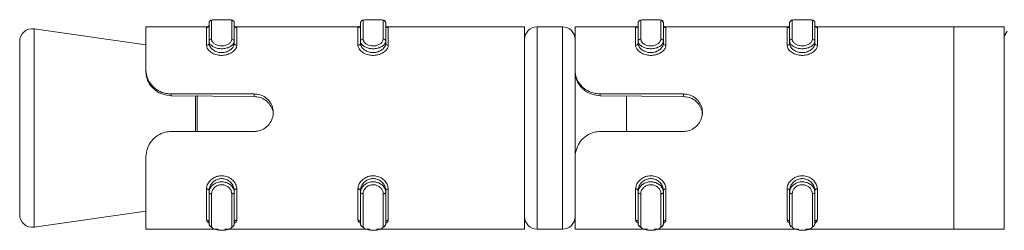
# Model space of a CAD drawing. Header units: millimetres. Extents: x -480 to 1549, y -2911 to -293.
# Tile 66 of 106: x 713 to 752, y -1357 to -1349. Entities that reach past the tile are written whole.
import ezdxf

# ---------------------------------------------------------------- set-up
doc = ezdxf.new("R2010")
doc.units = ezdxf.units.MM

msp = doc.modelspace()

# ---------------------------------------------------------------- linework, layer by layer
at = {"color": 7, "linetype": 'Continuous', "lineweight": 15}
for p, q in [((720.603, -1349.098), (718.131, -1349.098)), ((718.131, -1350.816), (718.131, -1349.098)), ((720.531, -1349.832), (720.531, -1349.128)), ((720.631, -1349.663), (720.631, -1348.942)), ((720.731, -1348.842), (720.731, -1349.583)), ((721.531, -1349.583), (721.531, -1348.842)), ((721.631, -1348.942), (721.631, -1349.663)), ((726.603, -1349.098), (721.678, -1349.098)), ((721.731, -1349.128), (721.731, -1349.832)), ((726.531, -1349.832), (726.531, -1349.128)), ((726.631, -1349.663), (726.631, -1348.942)), ((726.731, -1348.842), (726.731, -1349.583)), ((727.531, -1349.583), (727.531, -1348.842)), ((727.631, -1348.942), (727.631, -1349.663)), ((733.131, -1349.098), (727.678, -1349.098)), ((727.731, -1349.128), (727.731, -1349.832)), ((733.131, -1357.098), (733.131, -1349.098)), ((734.631, -1349.098), (733.631, -1349.098)), ((737.603, -1349.098), (735.131, -1349.098)), ((735.131, -1350.816), (735.131, -1349.098)), ((737.531, -1349.832), (737.531, -1349.128)), ((737.631, -1349.663), (737.631, -1348.942)), ((737.731, -1348.842), (737.731, -1349.583)), ((738.531, -1349.583), (738.531, -1348.842)), ((738.631, -1348.942), (738.631, -1349.663)), ((743.603, -1349.098), (738.678, -1349.098)), ((738.731, -1349.128), (738.731, -1349.832)), ((743.531, -1349.832), (743.531, -1349.128)), ((743.631, -1349.663), (743.631, -1348.942)), ((743.731, -1348.842), (743.731, -1349.583)), ((744.531, -1349.583), (744.531, -1348.842)), ((744.631, -1348.942), (744.631, -1349.663)), ((750.131, -1349.098), (744.678, -1349.098)), ((744.731, -1349.128), (744.731, -1349.832)), ((752.131, -1349.098), (750.131, -1349.098)), ((750.131, -1357.098), (750.131, -1349.098)), ((752.131, -1357.098), (752.131, -1349.098)), ((718.131, -1349.812), (713.702, -1349.18)), ((752.25, -1349.272), (752.116, -1349.496)), ((713.131, -1356.522), (713.131, -1349.674)), ((720.631, -1349.751), (720.631, -1349.663)), ((721.631, -1349.751), (721.631, -1349.663)), ((726.631, -1349.751), (726.631, -1349.663)), ((727.631, -1349.751), (727.631, -1349.663)), ((737.631, -1349.751), (737.631, -1349.663)), ((738.631, -1349.751), (738.631, -1349.663)), ((743.631, -1349.751), (743.631, -1349.663)), ((744.631, -1349.751), (744.631, -1349.663)), ((718.131, -1350.816), (718.131, -1350.877)), ((735.131, -1350.816), (735.131, -1350.877)), ((735.131, -1350.877), (735.131, -1354.291)), ((719.131, -1351.753), (722.425, -1351.753)), ((719.131, -1351.753), (719.131, -1351.82)), ((722.425, -1351.857), (719.131, -1351.82)), ((722.425, -1351.753), (722.425, -1351.857)), ((736.131, -1351.753), (739.425, -1351.753)), ((736.131, -1351.753), (736.131, -1351.82)), ((739.425, -1351.857), (736.131, -1351.82)), ((737.171, -1353.235), (737.171, -1351.83)), ((739.425, -1351.753), (739.425, -1351.857)), ((722.425, -1353.235), (719.131, -1353.235)), ((739.425, -1353.235), (736.131, -1353.235)), ((718.131, -1357.084), (718.131, -1354.274)), ((735.131, -1357.084), (735.131, -1354.274)), ((720.531, -1356.731), (720.531, -1355.507)), ((720.631, -1355.567), (720.631, -1355.64)), ((720.631, -1356.895), (720.631, -1355.64)), ((720.731, -1355.699), (720.731, -1356.986)), ((721.531, -1356.986), (721.531, -1355.699)), ((721.631, -1355.567), (721.631, -1355.64)), ((721.631, -1355.64), (721.631, -1356.895)), ((721.731, -1355.507), (721.731, -1356.731)), ((726.531, -1356.731), (726.531, -1355.507)), ((726.631, -1355.567), (726.631, -1355.64)), ((726.631, -1356.895), (726.631, -1355.64)), ((726.731, -1355.699), (726.731, -1356.986)), ((727.531, -1356.986), (727.531, -1355.699)), ((727.631, -1355.567), (727.631, -1355.64)), ((727.631, -1355.64), (727.631, -1356.895)), ((727.731, -1355.507), (727.731, -1356.731)), ((737.531, -1356.731), (737.531, -1355.507)), ((737.631, -1355.567), (737.631, -1355.64)), ((737.631, -1356.895), (737.631, -1355.64)), ((737.731, -1355.699), (737.731, -1356.986)), ((738.531, -1356.986), (738.531, -1355.699)), ((738.631, -1355.567), (738.631, -1355.64)), ((738.631, -1355.64), (738.631, -1356.895)), ((738.731, -1355.507), (738.731, -1356.731)), ((743.531, -1356.731), (743.531, -1355.507)), ((743.631, -1355.567), (743.631, -1355.64)), ((743.631, -1356.895), (743.631, -1355.64)), ((743.731, -1355.699), (743.731, -1356.986)), ((744.531, -1356.986), (744.531, -1355.699)), ((744.631, -1355.567), (744.631, -1355.64)), ((744.631, -1355.64), (744.631, -1356.895)), ((744.731, -1355.507), (744.731, -1356.731)), ((713.702, -1357.016), (718.131, -1356.384)), ((718.197, -1357.098), (720.998, -1357.098)), ((721.263, -1357.098), (726.998, -1357.098)), ((727.263, -1357.098), (733.131, -1357.098)), ((733.631, -1357.098), (734.631, -1357.098)), ((735.197, -1357.098), (737.998, -1357.098)), ((738.263, -1357.098), (743.998, -1357.098)), ((744.263, -1357.098), (750.131, -1357.098)), ((750.131, -1357.098), (752.131, -1357.098))]:
    msp.add_line(p, q, dxfattribs=at)
at = {"color": 8, "linetype": 'Continuous', "lineweight": 15}
for p, q in [((733.631, -1349.098), (733.631, -1357.098)), ((734.631, -1357.098), (734.631, -1349.098)), ((713.702, -1349.18), (713.702, -1353.098)), ((720.096, -1353.235), (720.096, -1351.82)), ((720.167, -1351.809), (720.167, -1353.235)), ((713.702, -1353.098), (713.702, -1357.016))]:
    msp.add_line(p, q, dxfattribs=at)
at = {"color": 7, "linetype": 'Continuous', "lineweight": 15, "flags": 128}
for points in [[(721.246, -1348.818), (721.196, -1348.818), (721.049, -1348.818), (720.918, -1348.819), (720.806, -1348.822), (720.705, -1348.839), (720.674, -1348.856), (720.649, -1348.883), (720.633, -1348.92), (720.631, -1348.932), (720.631, -1348.937), (720.631, -1348.94), (720.631, -1348.941), (720.631, -1348.941), (720.631, -1348.942), (720.631, -1348.942), (720.631, -1348.942), (720.631, -1348.942)], [(721.677, -1349.107), (721.678, -1349.107), (721.664, -1349.099), (721.644, -1349.076), (721.631, -1349.037), (721.631, -1349.031), (721.631, -1349.03), (721.631, -1349.029), (721.631, -1349.029), (721.631, -1349.029), (721.631, -1349.029)], [(727.246, -1348.818), (727.196, -1348.818), (727.049, -1348.818), (726.918, -1348.819), (726.806, -1348.822), (726.705, -1348.839), (726.674, -1348.856), (726.649, -1348.883), (726.633, -1348.92), (726.632, -1348.932), (726.631, -1348.937), (726.631, -1348.94), (726.631, -1348.941), (726.631, -1348.941), (726.631, -1348.942), (726.631, -1348.942), (726.631, -1348.942), (726.631, -1348.942)], [(727.677, -1349.107), (727.678, -1349.107), (727.664, -1349.099), (727.644, -1349.076), (727.631, -1349.037), (727.631, -1349.031), (727.631, -1349.03), (727.631, -1349.029), (727.631, -1349.029), (727.631, -1349.029), (727.631, -1349.029)], [(738.246, -1348.818), (738.196, -1348.818), (738.049, -1348.818), (737.918, -1348.819), (737.806, -1348.822), (737.705, -1348.839), (737.674, -1348.856), (737.649, -1348.883), (737.633, -1348.92), (737.631, -1348.932), (737.631, -1348.937), (737.631, -1348.94), (737.631, -1348.941), (737.631, -1348.941), (737.631, -1348.942), (737.631, -1348.942), (737.631, -1348.942), (737.631, -1348.942)], [(738.677, -1349.107), (738.678, -1349.107), (738.664, -1349.099), (738.644, -1349.076), (738.631, -1349.037), (738.631, -1349.031), (738.631, -1349.03), (738.631, -1349.029), (738.631, -1349.029), (738.631, -1349.029), (738.631, -1349.029)], [(744.246, -1348.818), (744.196, -1348.818), (744.049, -1348.818), (743.918, -1348.819), (743.806, -1348.822), (743.705, -1348.839), (743.674, -1348.856), (743.649, -1348.883), (743.633, -1348.92), (743.631, -1348.932), (743.631, -1348.937), (743.631, -1348.94), (743.631, -1348.941), (743.631, -1348.941), (743.631, -1348.942), (743.631, -1348.942), (743.631, -1348.942), (743.631, -1348.942)], [(744.677, -1349.107), (744.678, -1349.107), (744.664, -1349.099), (744.644, -1349.076), (744.631, -1349.037), (744.631, -1349.031), (744.631, -1349.03), (744.631, -1349.029), (744.631, -1349.029), (744.631, -1349.029), (744.631, -1349.029)], [(720.531, -1355.507), (720.551, -1355.508), (720.569, -1355.512), (720.587, -1355.517), (720.602, -1355.525), (720.614, -1355.534), (720.623, -1355.544), (720.629, -1355.556), (720.631, -1355.567)], [(720.631, -1355.64), (720.633, -1355.652), (720.639, -1355.663), (720.648, -1355.673), (720.66, -1355.682), (720.675, -1355.689), (720.693, -1355.695), (720.712, -1355.698), (720.731, -1355.699)], [(721.531, -1355.699), (721.551, -1355.698), (721.569, -1355.695), (721.587, -1355.689), (721.602, -1355.682), (721.614, -1355.673), (721.623, -1355.663), (721.629, -1355.652), (721.631, -1355.64)], [(721.631, -1355.567), (721.633, -1355.556), (721.639, -1355.544), (721.648, -1355.534), (721.66, -1355.525), (721.675, -1355.517), (721.693, -1355.512), (721.712, -1355.508), (721.731, -1355.507)], [(726.531, -1355.507), (726.551, -1355.508), (726.569, -1355.512), (726.587, -1355.517), (726.602, -1355.525), (726.614, -1355.534), (726.623, -1355.544), (726.629, -1355.556), (726.631, -1355.567)], [(726.631, -1355.64), (726.633, -1355.652), (726.639, -1355.663), (726.648, -1355.673), (726.66, -1355.682), (726.675, -1355.689), (726.693, -1355.695), (726.712, -1355.698), (726.731, -1355.699)], [(727.531, -1355.699), (727.551, -1355.698), (727.569, -1355.695), (727.587, -1355.689), (727.602, -1355.682), (727.614, -1355.673), (727.623, -1355.663), (727.629, -1355.652), (727.631, -1355.64)], [(727.631, -1355.567), (727.633, -1355.556), (727.639, -1355.544), (727.648, -1355.534), (727.66, -1355.525), (727.675, -1355.517), (727.693, -1355.512), (727.712, -1355.508), (727.731, -1355.507)], [(737.531, -1355.507), (737.551, -1355.508), (737.569, -1355.512), (737.587, -1355.517), (737.602, -1355.525), (737.614, -1355.534), (737.623, -1355.544), (737.629, -1355.556), (737.631, -1355.567)], [(737.631, -1355.64), (737.633, -1355.652), (737.639, -1355.663), (737.648, -1355.673), (737.66, -1355.682), (737.675, -1355.689), (737.693, -1355.695), (737.712, -1355.698), (737.731, -1355.699)], [(738.531, -1355.699), (738.551, -1355.698), (738.569, -1355.695), (738.587, -1355.689), (738.602, -1355.682), (738.614, -1355.673), (738.623, -1355.663), (738.629, -1355.652), (738.631, -1355.64)], [(738.631, -1355.567), (738.633, -1355.556), (738.639, -1355.544), (738.648, -1355.534), (738.66, -1355.525), (738.675, -1355.517), (738.693, -1355.512), (738.712, -1355.508), (738.731, -1355.507)], [(743.531, -1355.507), (743.551, -1355.508), (743.569, -1355.512), (743.587, -1355.517), (743.602, -1355.525), (743.614, -1355.534), (743.623, -1355.544), (743.629, -1355.556), (743.631, -1355.567)], [(743.631, -1355.64), (743.633, -1355.652), (743.639, -1355.663), (743.648, -1355.673), (743.66, -1355.682), (743.675, -1355.689), (743.693, -1355.695), (743.712, -1355.698), (743.731, -1355.699)], [(744.531, -1355.699), (744.551, -1355.698), (744.569, -1355.695), (744.587, -1355.689), (744.602, -1355.682), (744.614, -1355.673), (744.623, -1355.663), (744.629, -1355.652), (744.631, -1355.64)], [(744.631, -1355.567), (744.633, -1355.556), (744.639, -1355.544), (744.648, -1355.534), (744.66, -1355.525), (744.675, -1355.517), (744.693, -1355.512), (744.712, -1355.508), (744.731, -1355.507)], [(720.756, -1357.036), (720.683, -1356.994), (720.634, -1356.921), (720.631, -1356.895), (720.631, -1356.895), (720.631, -1356.895)], [(726.756, -1357.036), (726.683, -1356.994), (726.634, -1356.921), (726.631, -1356.895), (726.631, -1356.895), (726.631, -1356.895)], [(737.756, -1357.036), (737.683, -1356.994), (737.634, -1356.921), (737.631, -1356.895), (737.631, -1356.895), (737.631, -1356.895)], [(743.756, -1357.036), (743.683, -1356.994), (743.634, -1356.921), (743.631, -1356.895), (743.631, -1356.895), (743.631, -1356.895)]]:
    msp.add_lwpolyline(points, dxfattribs=at)
at = {"color": 7, "linetype": 'Continuous', "lineweight": 15}
for centre, radius, start, end in [((720.531, -1349.028), 0.0996, 269.7956, 359.7759), ((720.731, -1348.942), 0.0997, 89.8519, 179.8142), ((721.531, -1348.942), 0.0997, 0.1774, 90.1565), ((721.731, -1349.028), 0.0997, 180.2412, 270.1959), ((726.531, -1349.028), 0.0997, 269.8041, 359.7588), ((726.731, -1348.942), 0.0997, 89.8434, 179.8312), ((727.531, -1348.942), 0.0997, 0.1688, 90.1566), ((727.731, -1349.028), 0.0997, 180.2412, 270.1959), ((733.631, -1349.598), 0.5, 90, 180), ((734.631, -1349.598), 0.5, 0, 90), ((737.531, -1349.028), 0.0997, 269.7992, 359.7637), ((737.731, -1348.942), 0.0997, 89.8519, 179.8142), ((738.531, -1348.942), 0.0997, 0.1858, 90.1481), ((738.731, -1349.028), 0.0997, 180.2412, 270.1959), ((743.531, -1349.028), 0.0996, 269.7956, 359.7673), ((743.731, -1348.942), 0.0997, 89.8519, 179.8142), ((744.531, -1348.942), 0.0997, 0.1809, 90.153), ((744.731, -1349.028), 0.0997, 180.2412, 270.1959), ((713.631, -1349.674), 0.5, 81.8699, 180), ((720.539, -1349.74), 0.0923, 264.84, 353.6365), ((720.722, -1349.674), 0.092, 84.5933, 173.34), ((721.54, -1349.674), 0.0919, 6.651, 95.4157), ((721.723, -1349.74), 0.0923, 186.3818, 275.1501), ((726.539, -1349.74), 0.0923, 264.8499, 353.6182), ((726.722, -1349.674), 0.0919, 84.5833, 173.3584), ((727.54, -1349.674), 0.0919, 6.6416, 95.4167), ((727.723, -1349.74), 0.0923, 186.3818, 275.1501), ((737.539, -1349.74), 0.0923, 264.8448, 353.6233), ((737.722, -1349.674), 0.092, 84.5933, 173.34), ((738.54, -1349.674), 0.092, 6.66, 95.4067), ((738.723, -1349.74), 0.0923, 186.3818, 275.1501), ((743.539, -1349.74), 0.0923, 264.8409, 353.6271), ((743.722, -1349.674), 0.092, 84.5933, 173.34), ((744.54, -1349.674), 0.0919, 6.6548, 95.4118), ((744.723, -1349.74), 0.0923, 186.3818, 275.1501), ((713.631, -1356.521), 0.5, 180, 278.1301), ((720.535, -1356.827), 0.0957, 2.8866, 92.6408), ((720.727, -1356.89), 0.096, 182.7078, 272.4548), ((721.535, -1356.89), 0.096, 267.5365, 357.3008), ((721.727, -1356.827), 0.0957, 87.3683, 177.0957), ((726.535, -1356.827), 0.0957, 2.9043, 92.6317), ((726.727, -1356.89), 0.096, 182.6902, 272.4639), ((727.535, -1356.89), 0.096, 267.5361, 357.3098), ((727.727, -1356.827), 0.0957, 87.3683, 177.0957), ((733.631, -1356.598), 0.5, 180, 270), ((734.631, -1356.598), 0.5, 270, 0), ((737.535, -1356.827), 0.0957, 2.8993, 92.6367), ((737.727, -1356.89), 0.096, 182.7078, 272.4548), ((738.535, -1356.89), 0.096, 267.5452, 357.2922), ((738.727, -1356.827), 0.0957, 87.3683, 177.0957), ((743.535, -1356.827), 0.0957, 2.8956, 92.6404), ((743.727, -1356.89), 0.096, 182.7078, 272.4548), ((744.535, -1356.89), 0.096, 267.5402, 357.2971), ((744.727, -1356.827), 0.0957, 87.3683, 177.0957)]:
    msp.add_arc(centre, radius, start, end, dxfattribs=at)
for points, knots in [([(720.531, -1349.128), (720.532, -1349.124), (720.534, -1349.115), (720.566, -1349.11), (720.585, -1349.107)], [0, 0, 0, 0, 0.393888, 1, 1, 1, 1]), ([(720.631, -1349.029), (720.629, -1349.044), (720.625, -1349.072), (720.601, -1349.098), (720.585, -1349.107), (720.583, -1349.107), (720.583, -1349.107)], [0, 0, 0, 0, 0.291866, 0.550016, 0.776507, 1, 1, 1, 1]), ([(721.246, -1348.818), (721.228, -1348.818), (721.17, -1348.818), (721.057, -1348.818), (720.926, -1348.818), (720.819, -1348.821), (720.745, -1348.828), (720.736, -1348.837), (720.731, -1348.842)], [0, 0, 0, 0, 0.07494, 0.243788, 0.424538, 0.614816, 0.806913, 1, 1, 1, 1]), ([(721.631, -1348.942), (721.629, -1348.928), (721.626, -1348.901), (721.605, -1348.87), (721.581, -1348.85), (721.555, -1348.838), (721.516, -1348.827), (721.453, -1348.821), (721.354, -1348.819), (721.274, -1348.818), (721.246, -1348.818)], [0, 0, 0, 0, 0.073853, 0.139058, 0.199219, 0.264671, 0.355822, 0.591665, 0.858074, 1, 1, 1, 1]), ([(726.531, -1349.128), (726.532, -1349.124), (726.534, -1349.115), (726.566, -1349.11), (726.585, -1349.107)], [0, 0, 0, 0, 0.3938804, 1, 1, 1, 1]), ([(726.631, -1349.029), (726.629, -1349.044), (726.625, -1349.072), (726.601, -1349.098), (726.585, -1349.107), (726.583, -1349.107), (726.583, -1349.107)], [0, 0, 0, 0, 0.291876, 0.550022, 0.77651, 1, 1, 1, 1]), ([(727.246, -1348.818), (727.228, -1348.818), (727.17, -1348.818), (727.057, -1348.818), (726.926, -1348.818), (726.819, -1348.821), (726.745, -1348.828), (726.736, -1348.837), (726.731, -1348.842)], [0, 0, 0, 0, 0.07494, 0.243789, 0.42454, 0.614804, 0.806912, 1, 1, 1, 1]), ([(727.631, -1348.942), (727.629, -1348.928), (727.626, -1348.901), (727.605, -1348.87), (727.581, -1348.85), (727.555, -1348.838), (727.516, -1348.827), (727.453, -1348.821), (727.354, -1348.819), (727.274, -1348.818), (727.246, -1348.818)], [0, 0, 0, 0, 0.073853, 0.139058, 0.199218, 0.264669, 0.35582, 0.591648, 0.858074, 1, 1, 1, 1]), ([(737.531, -1349.128), (737.532, -1349.124), (737.534, -1349.115), (737.566, -1349.11), (737.585, -1349.107)], [0, 0, 0, 0, 0.3938804, 1, 1, 1, 1]), ([(737.631, -1349.029), (737.629, -1349.044), (737.625, -1349.072), (737.601, -1349.098), (737.585, -1349.107), (737.583, -1349.107), (737.583, -1349.107)], [0, 0, 0, 0, 0.291884, 0.550008, 0.776504, 1, 1, 1, 1]), ([(738.246, -1348.818), (738.228, -1348.818), (738.17, -1348.818), (738.057, -1348.818), (737.926, -1348.818), (737.819, -1348.821), (737.745, -1348.828), (737.736, -1348.837), (737.731, -1348.842)], [0, 0, 0, 0, 0.074941, 0.243791, 0.424525, 0.614805, 0.806914, 1, 1, 1, 1]), ([(738.631, -1348.942), (738.629, -1348.928), (738.626, -1348.901), (738.605, -1348.87), (738.581, -1348.85), (738.555, -1348.838), (738.516, -1348.827), (738.453, -1348.821), (738.354, -1348.819), (738.274, -1348.818), (738.246, -1348.818)], [0, 0, 0, 0, 0.073852, 0.139067, 0.199212, 0.264662, 0.355812, 0.59165, 0.858054, 1, 1, 1, 1]), ([(743.531, -1349.128), (743.532, -1349.124), (743.534, -1349.115), (743.566, -1349.11), (743.585, -1349.107)], [0, 0, 0, 0, 0.393891, 1, 1, 1, 1]), ([(743.631, -1349.029), (743.629, -1349.044), (743.625, -1349.072), (743.601, -1349.098), (743.585, -1349.107), (743.583, -1349.107), (743.583, -1349.107)], [0, 0, 0, 0, 0.291866, 0.550016, 0.776507, 1, 1, 1, 1]), ([(744.246, -1348.818), (744.228, -1348.818), (744.17, -1348.818), (744.057, -1348.818), (743.926, -1348.818), (743.819, -1348.821), (743.745, -1348.828), (743.736, -1348.837), (743.731, -1348.842)], [0, 0, 0, 0, 0.07494, 0.243807, 0.424539, 0.614816, 0.806913, 1, 1, 1, 1]), ([(744.631, -1348.942), (744.629, -1348.928), (744.626, -1348.901), (744.605, -1348.87), (744.581, -1348.85), (744.555, -1348.838), (744.516, -1348.827), (744.453, -1348.821), (744.354, -1348.819), (744.274, -1348.818), (744.246, -1348.818)], [0, 0, 0, 0, 0.073853, 0.13907, 0.199217, 0.264668, 0.35582, 0.591663, 0.858073, 1, 1, 1, 1]), ([(721.731, -1349.832), (721.73, -1349.851), (721.725, -1349.91), (721.668, -1350.011), (721.545, -1350.117), (721.385, -1350.193), (721.2, -1350.231), (721, -1350.225), (720.805, -1350.167), (720.649, -1350.067), (720.549, -1349.948), (720.537, -1349.869), (720.531, -1349.832)], [0, 0, 0, 0, 0.049955, 0.160715, 0.265967, 0.36526, 0.462975, 0.565675, 0.676029, 0.789432, 0.900475, 1, 1, 1, 1]), ([(721.631, -1349.663), (721.631, -1349.663), (721.631, -1349.711), (721.61, -1349.756), (721.522, -1349.858), (721.386, -1349.927), (721.222, -1349.966), (721.055, -1349.966), (720.902, -1349.935), (720.77, -1349.874), (720.673, -1349.794), (720.635, -1349.71), (720.631, -1349.679), (720.631, -1349.663), (720.631, -1349.663)], [0, 0, 0, 0, 0.0000469, 0.112224, 0.2244881, 0.3370967, 0.445583, 0.5475419, 0.6461617, 0.7467889, 0.8524338, 0.9632555, 0.9999531, 1, 1, 1, 1]), ([(720.631, -1349.751), (720.631, -1349.751), (720.631, -1349.792), (720.649, -1349.854), (720.728, -1349.969), (720.858, -1350.061), (721.021, -1350.117), (721.189, -1350.123), (721.344, -1350.086), (721.477, -1350.015), (721.579, -1349.917), (721.624, -1349.819), (721.631, -1349.771), (721.631, -1349.751), (721.631, -1349.751)], [0, 0, 0, 0, 0.000049, 0.101128, 0.213616, 0.327141, 0.435873, 0.536196, 0.632075, 0.730793, 0.836854, 0.949307, 0.999951, 1, 1, 1, 1]), ([(720.731, -1349.583), (720.732, -1349.592), (720.734, -1349.63), (720.765, -1349.697), (720.842, -1349.772), (720.947, -1349.827), (721.07, -1349.856), (721.204, -1349.855), (721.336, -1349.82), (721.443, -1349.755), (721.517, -1349.671), (721.526, -1349.612), (721.531, -1349.583)], [0, 0, 0, 0, 0.037288, 0.149829, 0.25628, 0.356427, 0.453447, 0.553208, 0.659998, 0.772408, 0.885933, 1, 1, 1, 1]), ([(727.731, -1349.832), (727.73, -1349.851), (727.725, -1349.91), (727.668, -1350.011), (727.545, -1350.117), (727.385, -1350.193), (727.2, -1350.231), (727, -1350.225), (726.805, -1350.167), (726.649, -1350.067), (726.549, -1349.948), (726.537, -1349.869), (726.531, -1349.832)], [0, 0, 0, 0, 0.049955, 0.160715, 0.265967, 0.36526, 0.462975, 0.565667, 0.676029, 0.789432, 0.900475, 1, 1, 1, 1]), ([(727.631, -1349.663), (727.631, -1349.663), (727.631, -1349.711), (727.61, -1349.756), (727.522, -1349.858), (727.386, -1349.927), (727.222, -1349.966), (727.055, -1349.966), (726.902, -1349.935), (726.77, -1349.874), (726.673, -1349.794), (726.635, -1349.71), (726.631, -1349.679), (726.631, -1349.663), (726.631, -1349.663)], [0, 0, 0, 0, 0.000047, 0.112222, 0.224491, 0.337092, 0.445587, 0.547545, 0.646165, 0.746792, 0.852437, 0.963256, 0.999953, 1, 1, 1, 1]), ([(726.631, -1349.751), (726.631, -1349.751), (726.631, -1349.792), (726.649, -1349.854), (726.728, -1349.969), (726.858, -1350.061), (727.021, -1350.117), (727.189, -1350.123), (727.344, -1350.086), (727.477, -1350.015), (727.579, -1349.917), (727.624, -1349.819), (727.631, -1349.771), (727.631, -1349.751), (727.631, -1349.751)], [0, 0, 0, 0, 0.000049, 0.101128, 0.213612, 0.327137, 0.43587, 0.536192, 0.63208, 0.730791, 0.836851, 0.949308, 0.999951, 1, 1, 1, 1]), ([(726.731, -1349.583), (726.732, -1349.592), (726.734, -1349.63), (726.765, -1349.697), (726.842, -1349.772), (726.947, -1349.827), (727.07, -1349.856), (727.204, -1349.855), (727.336, -1349.82), (727.443, -1349.755), (727.517, -1349.671), (727.526, -1349.612), (727.531, -1349.583)], [0, 0, 0, 0, 0.0372877, 0.1498284, 0.2562778, 0.3564246, 0.4534433, 0.5532045, 0.6600035, 0.7724136, 0.8859317, 1, 1, 1, 1]), ([(738.731, -1349.832), (738.73, -1349.851), (738.725, -1349.91), (738.668, -1350.011), (738.545, -1350.117), (738.385, -1350.193), (738.2, -1350.231), (738, -1350.225), (737.805, -1350.167), (737.649, -1350.067), (737.549, -1349.948), (737.537, -1349.869), (737.531, -1349.832)], [0, 0, 0, 0, 0.0499555, 0.1607147, 0.2659719, 0.3652586, 0.4629731, 0.5656732, 0.676028, 0.7894309, 0.9004738, 1, 1, 1, 1]), ([(738.631, -1349.663), (738.631, -1349.663), (738.631, -1349.711), (738.61, -1349.756), (738.522, -1349.858), (738.386, -1349.927), (738.222, -1349.966), (738.055, -1349.966), (737.902, -1349.935), (737.77, -1349.874), (737.673, -1349.794), (737.635, -1349.71), (737.631, -1349.679), (737.631, -1349.663), (737.631, -1349.663)], [0, 0, 0, 0, 0.000047, 0.112224, 0.224488, 0.337096, 0.445582, 0.547541, 0.64616, 0.746795, 0.852434, 0.963256, 0.999953, 1, 1, 1, 1]), ([(737.631, -1349.751), (737.631, -1349.751), (737.631, -1349.792), (737.649, -1349.854), (737.728, -1349.969), (737.858, -1350.061), (738.021, -1350.117), (738.189, -1350.123), (738.344, -1350.086), (738.477, -1350.015), (738.579, -1349.917), (738.624, -1349.819), (738.631, -1349.771), (738.631, -1349.751), (738.631, -1349.751)], [0, 0, 0, 0, 0.000049, 0.101128, 0.213617, 0.327134, 0.435876, 0.536189, 0.632076, 0.730788, 0.836854, 0.949307, 0.999951, 1, 1, 1, 1]), ([(737.731, -1349.583), (737.732, -1349.592), (737.734, -1349.63), (737.765, -1349.697), (737.842, -1349.772), (737.947, -1349.827), (738.07, -1349.856), (738.204, -1349.855), (738.336, -1349.82), (738.443, -1349.755), (738.517, -1349.671), (738.526, -1349.612), (738.531, -1349.583)], [0, 0, 0, 0, 0.037288, 0.149829, 0.256279, 0.356417, 0.453448, 0.553209, 0.659998, 0.772409, 0.885933, 1, 1, 1, 1]), ([(744.731, -1349.832), (744.73, -1349.851), (744.725, -1349.91), (744.668, -1350.011), (744.545, -1350.117), (744.385, -1350.193), (744.2, -1350.231), (744, -1350.225), (743.805, -1350.167), (743.649, -1350.067), (743.549, -1349.948), (743.537, -1349.869), (743.531, -1349.832)], [0, 0, 0, 0, 0.0499555, 0.1607147, 0.2659719, 0.3652586, 0.4629731, 0.5656732, 0.676028, 0.7894309, 0.9004738, 1, 1, 1, 1]), ([(744.631, -1349.663), (744.631, -1349.663), (744.631, -1349.711), (744.61, -1349.756), (744.522, -1349.858), (744.386, -1349.927), (744.222, -1349.966), (744.055, -1349.966), (743.902, -1349.935), (743.77, -1349.874), (743.673, -1349.794), (743.635, -1349.71), (743.631, -1349.679), (743.631, -1349.663), (743.631, -1349.663)], [0, 0, 0, 0, 0.0000469, 0.112224, 0.2244881, 0.3370967, 0.445583, 0.5475419, 0.6461617, 0.7467889, 0.8524338, 0.9632555, 0.9999531, 1, 1, 1, 1]), ([(743.631, -1349.751), (743.631, -1349.751), (743.631, -1349.792), (743.649, -1349.854), (743.728, -1349.969), (743.858, -1350.061), (744.021, -1350.117), (744.189, -1350.123), (744.344, -1350.086), (744.477, -1350.015), (744.579, -1349.917), (744.624, -1349.819), (744.631, -1349.771), (744.631, -1349.751), (744.631, -1349.751)], [0, 0, 0, 0, 0.000049, 0.101128, 0.213616, 0.327134, 0.435875, 0.536188, 0.632075, 0.730793, 0.836854, 0.949307, 0.999951, 1, 1, 1, 1]), ([(743.731, -1349.583), (743.732, -1349.592), (743.734, -1349.63), (743.765, -1349.697), (743.842, -1349.772), (743.947, -1349.827), (744.07, -1349.856), (744.204, -1349.855), (744.336, -1349.82), (744.443, -1349.755), (744.517, -1349.671), (744.526, -1349.612), (744.531, -1349.583)], [0, 0, 0, 0, 0.037288, 0.149829, 0.256279, 0.356417, 0.453448, 0.553209, 0.659998, 0.772409, 0.885933, 1, 1, 1, 1]), ([(718.131, -1350.816), (718.142, -1350.918), (718.163, -1351.124), (718.341, -1351.415), (718.605, -1351.63), (718.883, -1351.738), (719.062, -1351.748), (719.131, -1351.753)], [0, 0, 0, 0, 0.227115, 0.454909, 0.667245, 0.872121, 1, 1, 1, 1]), ([(719.131, -1351.82), (719.022, -1351.809), (718.804, -1351.787), (718.513, -1351.629), (718.292, -1351.406), (718.155, -1351.14), (718.139, -1350.966), (718.131, -1350.877)], [0, 0, 0, 0, 0.2013134, 0.402866, 0.6016875, 0.7992751, 1, 1, 1, 1]), ([(735.131, -1350.816), (735.142, -1350.918), (735.163, -1351.124), (735.341, -1351.415), (735.605, -1351.63), (735.883, -1351.738), (736.062, -1351.748), (736.131, -1351.753)], [0, 0, 0, 0, 0.227112, 0.454911, 0.667246, 0.872122, 1, 1, 1, 1]), ([(736.131, -1351.82), (736.022, -1351.809), (735.804, -1351.787), (735.513, -1351.629), (735.292, -1351.406), (735.155, -1351.14), (735.139, -1350.966), (735.131, -1350.877)], [0, 0, 0, 0, 0.201321, 0.402873, 0.601693, 0.799276, 1, 1, 1, 1]), ([(722.425, -1351.753), (722.478, -1351.756), (722.614, -1351.764), (722.821, -1351.846), (723.013, -1352.005), (723.142, -1352.221), (723.189, -1352.468), (723.151, -1352.718), (723.034, -1352.943), (722.848, -1353.118), (722.634, -1353.219), (722.487, -1353.23), (722.425, -1353.235)], [0, 0, 0, 0, 0.067545, 0.172851, 0.279384, 0.387328, 0.494681, 0.600416, 0.705948, 0.813022, 0.921041, 1, 1, 1, 1]), ([(723.167, -1352.593), (723.169, -1352.569), (723.18, -1352.463), (723.115, -1352.279), (722.977, -1352.074), (722.77, -1351.926), (722.574, -1351.864), (722.458, -1351.859), (722.425, -1351.857)], [0, 0, 0, 0, 0.06146, 0.273626, 0.486735, 0.702027, 0.915878, 1, 1, 1, 1]), ([(739.425, -1351.753), (739.478, -1351.756), (739.614, -1351.764), (739.821, -1351.846), (740.013, -1352.005), (740.142, -1352.221), (740.189, -1352.468), (740.151, -1352.718), (740.034, -1352.943), (739.848, -1353.118), (739.634, -1353.219), (739.487, -1353.23), (739.425, -1353.235)], [0, 0, 0, 0, 0.067544, 0.172855, 0.279387, 0.38733, 0.494683, 0.600416, 0.70595, 0.813023, 0.921035, 1, 1, 1, 1]), ([(740.167, -1352.593), (740.169, -1352.569), (740.18, -1352.463), (740.115, -1352.279), (739.977, -1352.074), (739.77, -1351.926), (739.574, -1351.864), (739.458, -1351.859), (739.425, -1351.857)], [0, 0, 0, 0, 0.06146, 0.273625, 0.486739, 0.702029, 0.915866, 1, 1, 1, 1]), ([(719.131, -1353.235), (719.052, -1353.24), (718.862, -1353.254), (718.583, -1353.38), (718.337, -1353.607), (718.177, -1353.903), (718.133, -1354.136), (718.131, -1354.259), (718.131, -1354.274)], [0, 0, 0, 0, 0.147074, 0.351334, 0.555278, 0.760026, 0.971346, 1, 1, 1, 1]), ([(736.131, -1353.235), (736.052, -1353.24), (735.862, -1353.254), (735.583, -1353.38), (735.337, -1353.607), (735.177, -1353.903), (735.133, -1354.136), (735.131, -1354.259), (735.131, -1354.274)], [0, 0, 0, 0, 0.147073, 0.35134, 0.555276, 0.760027, 0.971346, 1, 1, 1, 1]), ([(720.531, -1355.507), (720.533, -1355.482), (720.537, -1355.4), (720.595, -1355.265), (720.717, -1355.127), (720.877, -1355.03), (721.062, -1354.981), (721.263, -1354.99), (721.457, -1355.063), (721.613, -1355.191), (721.713, -1355.348), (721.725, -1355.456), (721.731, -1355.507)], [0, 0, 0, 0, 0.0499785, 0.1607152, 0.2659785, 0.3652691, 0.4629769, 0.5656666, 0.6760161, 0.7894264, 0.9004512, 1, 1, 1, 1]), ([(726.531, -1355.507), (726.533, -1355.482), (726.537, -1355.4), (726.595, -1355.265), (726.717, -1355.127), (726.877, -1355.03), (727.062, -1354.981), (727.263, -1354.99), (727.457, -1355.063), (727.613, -1355.191), (727.713, -1355.348), (727.725, -1355.456), (727.731, -1355.507)], [0, 0, 0, 0, 0.049978, 0.160718, 0.265976, 0.365267, 0.462975, 0.565664, 0.676014, 0.789424, 0.900452, 1, 1, 1, 1]), ([(737.531, -1355.507), (737.533, -1355.482), (737.537, -1355.4), (737.595, -1355.265), (737.717, -1355.127), (737.877, -1355.03), (738.062, -1354.981), (738.263, -1354.99), (738.457, -1355.063), (738.613, -1355.191), (738.713, -1355.348), (738.725, -1355.456), (738.731, -1355.507)], [0, 0, 0, 0, 0.049978, 0.160717, 0.265981, 0.365265, 0.462972, 0.565669, 0.676019, 0.789423, 0.900451, 1, 1, 1, 1]), ([(743.531, -1355.507), (743.533, -1355.482), (743.537, -1355.4), (743.595, -1355.265), (743.717, -1355.127), (743.877, -1355.03), (744.062, -1354.981), (744.263, -1354.99), (744.457, -1355.063), (744.613, -1355.191), (744.713, -1355.348), (744.725, -1355.456), (744.731, -1355.507)], [0, 0, 0, 0, 0.049979, 0.160716, 0.265979, 0.365263, 0.462971, 0.565669, 0.676018, 0.789423, 0.900451, 1, 1, 1, 1]), ([(721.631, -1355.567), (721.631, -1355.567), (721.631, -1355.521), (721.613, -1355.425), (721.534, -1355.284), (721.404, -1355.167), (721.241, -1355.099), (721.073, -1355.092), (720.918, -1355.137), (720.785, -1355.225), (720.683, -1355.35), (720.638, -1355.472), (720.631, -1355.544), (720.631, -1355.567), (720.631, -1355.567)], [0, 0, 0, 0, 0.000043, 0.101114, 0.213593, 0.327121, 0.435861, 0.536185, 0.632069, 0.730795, 0.83685, 0.949316, 0.999957, 1, 1, 1, 1]), ([(720.631, -1355.64), (720.631, -1355.64), (720.631, -1355.59), (720.652, -1355.502), (720.74, -1355.372), (720.876, -1355.276), (721.04, -1355.225), (721.207, -1355.223), (721.36, -1355.266), (721.492, -1355.347), (721.589, -1355.459), (721.627, -1355.566), (721.631, -1355.624), (721.631, -1355.64), (721.631, -1355.64)], [0, 0, 0, 0, 0.0000443, 0.1122042, 0.2244955, 0.3370982, 0.4455899, 0.5475389, 0.6461652, 0.7467926, 0.852423, 0.9632463, 0.9999557, 1, 1, 1, 1]), ([(721.531, -1355.699), (721.53, -1355.686), (721.528, -1355.634), (721.497, -1355.544), (721.42, -1355.445), (721.315, -1355.374), (721.192, -1355.336), (721.058, -1355.338), (720.926, -1355.383), (720.819, -1355.468), (720.745, -1355.579), (720.736, -1355.659), (720.731, -1355.699)], [0, 0, 0, 0, 0.037297, 0.149829, 0.256293, 0.356422, 0.453448, 0.553207, 0.660012, 0.772427, 0.885901, 1, 1, 1, 1]), ([(727.631, -1355.567), (727.631, -1355.567), (727.631, -1355.521), (727.613, -1355.425), (727.534, -1355.284), (727.404, -1355.167), (727.241, -1355.099), (727.073, -1355.092), (726.918, -1355.137), (726.785, -1355.225), (726.683, -1355.35), (726.638, -1355.472), (726.631, -1355.544), (726.631, -1355.567), (726.631, -1355.567)], [0, 0, 0, 0, 0.000043, 0.101115, 0.213595, 0.327123, 0.435864, 0.536189, 0.632065, 0.730799, 0.836849, 0.949315, 0.999957, 1, 1, 1, 1]), ([(726.631, -1355.64), (726.631, -1355.64), (726.631, -1355.59), (726.652, -1355.502), (726.74, -1355.372), (726.876, -1355.276), (727.04, -1355.225), (727.207, -1355.223), (727.36, -1355.266), (727.492, -1355.347), (727.589, -1355.459), (727.627, -1355.566), (727.631, -1355.624), (727.631, -1355.64), (727.631, -1355.64)], [0, 0, 0, 0, 0.000044, 0.112203, 0.224499, 0.337102, 0.445586, 0.547544, 0.646162, 0.74679, 0.85242, 0.963247, 0.999956, 1, 1, 1, 1]), ([(727.531, -1355.699), (727.53, -1355.686), (727.528, -1355.634), (727.497, -1355.544), (727.42, -1355.445), (727.315, -1355.374), (727.192, -1355.336), (727.058, -1355.338), (726.926, -1355.383), (726.819, -1355.468), (726.745, -1355.579), (726.736, -1355.659), (726.731, -1355.699)], [0, 0, 0, 0, 0.037297, 0.14983, 0.256294, 0.356423, 0.45345, 0.553209, 0.660014, 0.772421, 0.8859, 1, 1, 1, 1]), ([(738.631, -1355.567), (738.631, -1355.567), (738.631, -1355.521), (738.613, -1355.425), (738.534, -1355.284), (738.404, -1355.167), (738.241, -1355.099), (738.073, -1355.092), (737.918, -1355.137), (737.785, -1355.225), (737.683, -1355.35), (737.638, -1355.472), (737.631, -1355.544), (737.631, -1355.567), (737.631, -1355.567)], [0, 0, 0, 0, 0.000043, 0.101115, 0.213598, 0.32712, 0.435868, 0.536183, 0.632068, 0.730794, 0.836849, 0.949315, 0.999957, 1, 1, 1, 1]), ([(737.631, -1355.64), (737.631, -1355.64), (737.631, -1355.59), (737.652, -1355.502), (737.74, -1355.372), (737.876, -1355.276), (738.04, -1355.225), (738.207, -1355.223), (738.36, -1355.266), (738.492, -1355.347), (738.589, -1355.459), (738.627, -1355.566), (738.631, -1355.624), (738.631, -1355.64), (738.631, -1355.64)], [0, 0, 0, 0, 0.0000443, 0.1122046, 0.2244963, 0.3370994, 0.4455827, 0.5475415, 0.6461592, 0.7467945, 0.8524199, 0.9632462, 0.9999557, 1, 1, 1, 1]), ([(738.531, -1355.699), (738.53, -1355.686), (738.528, -1355.634), (738.497, -1355.544), (738.42, -1355.445), (738.315, -1355.374), (738.192, -1355.336), (738.058, -1355.338), (737.926, -1355.383), (737.819, -1355.468), (737.745, -1355.579), (737.736, -1355.659), (737.731, -1355.699)], [0, 0, 0, 0, 0.0372976, 0.1498307, 0.2562945, 0.3564151, 0.4534523, 0.5532124, 0.660007, 0.7724226, 0.8859021, 1, 1, 1, 1]), ([(744.631, -1355.567), (744.631, -1355.567), (744.631, -1355.521), (744.613, -1355.425), (744.534, -1355.284), (744.404, -1355.167), (744.241, -1355.099), (744.073, -1355.092), (743.918, -1355.137), (743.785, -1355.225), (743.683, -1355.35), (743.638, -1355.472), (743.631, -1355.544), (743.631, -1355.567), (743.631, -1355.567)], [0, 0, 0, 0, 0.000043, 0.101115, 0.213593, 0.327121, 0.43587, 0.536185, 0.632069, 0.730795, 0.83685, 0.949316, 0.999957, 1, 1, 1, 1]), ([(743.631, -1355.64), (743.631, -1355.64), (743.631, -1355.59), (743.652, -1355.502), (743.74, -1355.372), (743.876, -1355.276), (744.04, -1355.225), (744.207, -1355.223), (744.36, -1355.266), (744.492, -1355.347), (744.589, -1355.459), (744.627, -1355.566), (744.631, -1355.624), (744.631, -1355.64), (744.631, -1355.64)], [0, 0, 0, 0, 0.000044, 0.112204, 0.224496, 0.337099, 0.445582, 0.547541, 0.646167, 0.746795, 0.85242, 0.963246, 0.999956, 1, 1, 1, 1]), ([(744.531, -1355.699), (744.53, -1355.686), (744.528, -1355.634), (744.497, -1355.544), (744.42, -1355.445), (744.315, -1355.374), (744.192, -1355.336), (744.058, -1355.338), (743.926, -1355.383), (743.819, -1355.468), (743.745, -1355.579), (743.736, -1355.659), (743.731, -1355.699)], [0, 0, 0, 0, 0.037297, 0.149833, 0.256297, 0.356418, 0.453444, 0.553216, 0.66001, 0.772426, 0.8859, 1, 1, 1, 1]), ([(720.65, -1356.867), (720.615, -1356.848), (720.546, -1356.81), (720.536, -1356.757), (720.531, -1356.731)], [0, 0, 0, 0, 0.510484, 1, 1, 1, 1]), ([(721.631, -1356.895), (721.631, -1356.895), (721.631, -1356.939), (721.607, -1356.964), (721.557, -1357.021), (721.511, -1357.037), (721.509, -1357.037)], [0, 0, 0, 0, 0.000219, 0.491803, 0.983791, 1, 1, 1, 1]), ([(721.731, -1356.731), (721.729, -1356.744), (721.724, -1356.786), (721.688, -1356.833), (721.629, -1356.857), (721.614, -1356.863)], [0, 0, 0, 0, 0.2523, 0.811593, 1, 1, 1, 1]), ([(726.65, -1356.867), (726.615, -1356.848), (726.546, -1356.81), (726.536, -1356.757), (726.531, -1356.731)], [0, 0, 0, 0, 0.510484, 1, 1, 1, 1]), ([(727.631, -1356.895), (727.631, -1356.895), (727.631, -1356.939), (727.607, -1356.964), (727.557, -1357.021), (727.511, -1357.037), (727.509, -1357.037)], [0, 0, 0, 0, 0.000219, 0.49179, 0.983791, 1, 1, 1, 1]), ([(727.731, -1356.731), (727.729, -1356.744), (727.724, -1356.786), (727.692, -1356.83), (727.64, -1356.852), (727.631, -1356.855)], [0, 0, 0, 0, 0.273231, 0.878923, 1, 1, 1, 1]), ([(737.65, -1356.867), (737.615, -1356.848), (737.546, -1356.81), (737.536, -1356.757), (737.531, -1356.731)], [0, 0, 0, 0, 0.510473, 1, 1, 1, 1]), ([(738.631, -1356.895), (738.631, -1356.895), (738.631, -1356.939), (738.607, -1356.964), (738.557, -1357.021), (738.511, -1357.037), (738.509, -1357.037)], [0, 0, 0, 0, 0.000219, 0.491788, 0.98376, 1, 1, 1, 1]), ([(738.731, -1356.731), (738.729, -1356.744), (738.724, -1356.786), (738.688, -1356.833), (738.629, -1356.857), (738.614, -1356.863)], [0, 0, 0, 0, 0.2522939, 0.8115731, 1, 1, 1, 1]), ([(743.65, -1356.867), (743.615, -1356.848), (743.546, -1356.81), (743.536, -1356.757), (743.531, -1356.731)], [0, 0, 0, 0, 0.510481, 1, 1, 1, 1]), ([(744.631, -1356.895), (744.631, -1356.895), (744.631, -1356.939), (744.607, -1356.964), (744.557, -1357.021), (744.511, -1357.037), (744.509, -1357.037)], [0, 0, 0, 0, 0.000219, 0.491803, 0.983791, 1, 1, 1, 1]), ([(744.731, -1356.731), (744.729, -1356.744), (744.724, -1356.786), (744.688, -1356.833), (744.629, -1356.857), (744.614, -1356.863)], [0, 0, 0, 0, 0.2522939, 0.8115731, 1, 1, 1, 1]), ([(718.131, -1357.084), (718.131, -1357.089), (718.132, -1357.099), (718.178, -1357.095), (718.197, -1357.094)], [0, 0, 0, 0, 0.604275, 1, 1, 1, 1]), ([(720.731, -1356.986), (720.732, -1356.993), (720.734, -1357.019), (720.765, -1357.06), (720.842, -1357.1), (720.947, -1357.127), (721.07, -1357.141), (721.204, -1357.14), (721.336, -1357.124), (721.443, -1357.092), (721.517, -1357.045), (721.526, -1357.006), (721.531, -1356.986)], [0, 0, 0, 0, 0.0372756, 0.1498261, 0.256285, 0.3564309, 0.4534488, 0.5532097, 0.6599916, 0.7724109, 0.8859185, 1, 1, 1, 1]), ([(726.731, -1356.986), (726.732, -1356.993), (726.734, -1357.019), (726.765, -1357.06), (726.842, -1357.1), (726.947, -1357.127), (727.07, -1357.141), (727.204, -1357.14), (727.336, -1357.124), (727.443, -1357.092), (727.517, -1357.045), (727.526, -1357.006), (727.531, -1356.986)], [0, 0, 0, 0, 0.037275, 0.149825, 0.256283, 0.356428, 0.453446, 0.553206, 0.659998, 0.772416, 0.885917, 1, 1, 1, 1]), ([(735.131, -1357.084), (735.131, -1357.089), (735.132, -1357.099), (735.178, -1357.095), (735.197, -1357.094)], [0, 0, 0, 0, 0.6042646, 1, 1, 1, 1]), ([(737.731, -1356.986), (737.732, -1356.993), (737.734, -1357.019), (737.765, -1357.06), (737.842, -1357.1), (737.947, -1357.127), (738.07, -1357.141), (738.204, -1357.14), (738.336, -1357.124), (738.443, -1357.092), (738.517, -1357.045), (738.526, -1357.006), (738.531, -1356.986)], [0, 0, 0, 0, 0.037276, 0.149826, 0.256285, 0.356421, 0.45345, 0.553211, 0.659992, 0.772411, 0.885919, 1, 1, 1, 1]), ([(743.731, -1356.986), (743.732, -1356.993), (743.734, -1357.019), (743.765, -1357.06), (743.842, -1357.1), (743.947, -1357.127), (744.07, -1357.141), (744.204, -1357.14), (744.336, -1357.124), (744.443, -1357.092), (744.517, -1357.045), (744.526, -1357.006), (744.531, -1356.986)], [0, 0, 0, 0, 0.037276, 0.149826, 0.256285, 0.356421, 0.45345, 0.553211, 0.659992, 0.772411, 0.885919, 1, 1, 1, 1])]:
    msp.add_open_spline(points, degree=3, knots=knots, dxfattribs=at)
at = {"color": 8, "linetype": 'Continuous', "lineweight": 15}
for points, knots in [([(721.531, -1348.842), (721.53, -1348.841), (721.528, -1348.834), (721.497, -1348.825), (721.42, -1348.82), (721.332, -1348.818), (721.268, -1348.818), (721.246, -1348.818)], [0, 0, 0, 0, 0.091115, 0.366165, 0.626341, 0.871106, 1, 1, 1, 1]), ([(721.677, -1349.107), (721.686, -1349.108), (721.726, -1349.111), (721.729, -1349.121), (721.731, -1349.128)], [0, 0, 0, 0, 0.221353, 1, 1, 1, 1]), ([(727.531, -1348.842), (727.53, -1348.841), (727.528, -1348.834), (727.497, -1348.825), (727.42, -1348.82), (727.332, -1348.818), (727.268, -1348.818), (727.246, -1348.818)], [0, 0, 0, 0, 0.091116, 0.366166, 0.626342, 0.871106, 1, 1, 1, 1]), ([(727.677, -1349.107), (727.686, -1349.108), (727.726, -1349.111), (727.729, -1349.121), (727.731, -1349.128)], [0, 0, 0, 0, 0.221377, 1, 1, 1, 1]), ([(738.531, -1348.842), (738.53, -1348.841), (738.528, -1348.834), (738.497, -1348.825), (738.42, -1348.82), (738.332, -1348.818), (738.268, -1348.818), (738.246, -1348.818)], [0, 0, 0, 0, 0.091116, 0.366165, 0.626339, 0.87108, 1, 1, 1, 1]), ([(738.677, -1349.107), (738.686, -1349.108), (738.726, -1349.111), (738.729, -1349.121), (738.731, -1349.128)], [0, 0, 0, 0, 0.221375, 1, 1, 1, 1]), ([(744.531, -1348.842), (744.53, -1348.841), (744.528, -1348.834), (744.497, -1348.825), (744.42, -1348.82), (744.332, -1348.818), (744.268, -1348.818), (744.246, -1348.818)], [0, 0, 0, 0, 0.091116, 0.366178, 0.626358, 0.871104, 1, 1, 1, 1]), ([(744.677, -1349.107), (744.686, -1349.108), (744.726, -1349.111), (744.729, -1349.121), (744.731, -1349.128)], [0, 0, 0, 0, 0.221375, 1, 1, 1, 1])]:
    msp.add_open_spline(points, degree=3, knots=knots, dxfattribs=at)

doc.saveas('drawing.dxf')
